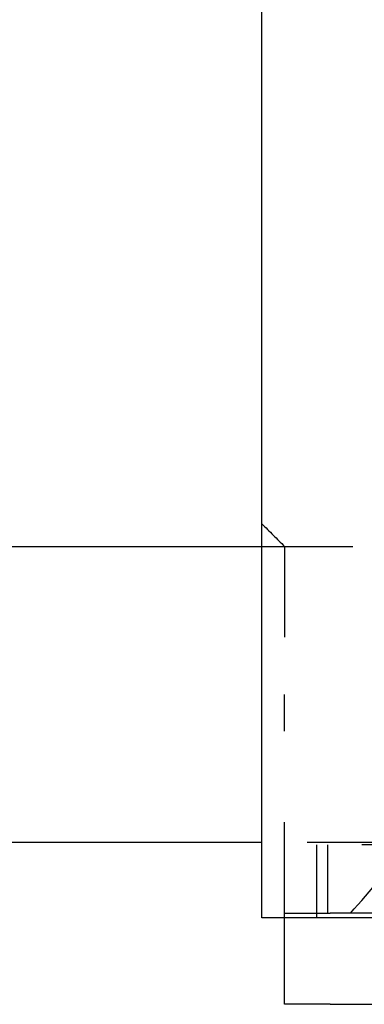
# Model space of a CAD drawing. Header units: millimetres. Extents: x -792 to 4548, y -647 to 5705.
# Tile 29 of 54: x 1868 to 1875, y -623 to -601. Entities that reach past the tile are written whole.
import ezdxf

# ---------------------------------------------------------------- set-up
doc = ezdxf.new("R2010")
doc.units = ezdxf.units.MM
doc.linetypes.add('Hidden', pattern=[4, 2, -2])
doc.layers.add('Make2D$Hidden$Curves', color=7, linetype='Hidden', true_color=0x8c8c8c)
doc.layers.add('Make2D$Visible$Curves', color=7, linetype='Continuous', true_color=0x000000)

msp = doc.modelspace()

# ---------------------------------------------------------------- linework, layer by layer
at = {"layer": 'Make2D$Hidden$Curves', "color": 253, "lineweight": -3, "true_color": 0xa0a0a0}
for points, degree in [([(1873.1, -612.485), (1873.267, -612.651), (1873.433, -612.818), (1873.6, -612.985)], 3), ([(1873.1, -612.985), (1876.6, -612.985), (1880.1, -612.985)], 2), ([(1873.6, -621.035), (1873.6, -618.635), (1873.6, -616.235)], 2), ([(1880.1, -619.485), (1876.6, -619.485), (1873.1, -619.485)], 2), ([(1874.3, -619.535), (1874.3, -620.335), (1874.3, -621.135)], 2), ([(1874.55, -621.035), (1874.55, -620.285), (1874.55, -619.535)], 2), ([(1875.05, -621.035), (1875.483, -620.536), (1875.917, -620.038), (1876.35, -619.539)], 3), ([(1873.6, -621.135), (1873.6, -621.085), (1873.6, -621.035)], 2), ([(2056.6, -621.035), (1965.6, -621.035), (1874.6, -621.035)], 2)]:
    msp.add_open_spline(points, degree=degree, dxfattribs=at)
for points in [[(1873.6, -612.985), (1873.6, -612.985), (1873.6, -616.235)], [(1877.3, -619.535), (1874.3, -619.535), (1874.3, -619.535)], [(1873.6, -621.035), (1873.6, -621.035), (1874.6, -621.035)]]:
    msp.add_rational_spline(points, [1, 0.707106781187, 1], degree=2, dxfattribs=at)
at = {"layer": 'Make2D$Visible$Curves', "color": 253, "lineweight": -3, "true_color": 0xa0a0a0}
for points in [[(1873.1, -621.135), (1873.1, -607.635), (1873.1, -594.135)], [(664.597, -612.985), (1268.849, -612.985), (1873.1, -612.985)], [(1873.1, -619.485), (1268.811, -619.485), (664.522, -619.485)], [(1873.6, -623.035), (1873.6, -622.085), (1873.6, -621.135)], [(2057.1, -621.135), (1965.6, -621.135), (1874.1, -621.135)], [(1874.6, -623.035), (1965.6, -623.035), (2056.6, -623.035)]]:
    msp.add_open_spline(points, degree=2, dxfattribs=at)
for points in [[(1874.1, -621.135), (1873.1, -621.135), (1873.1, -621.135)], [(1874.6, -623.035), (1873.6, -623.035), (1873.6, -623.035)]]:
    msp.add_rational_spline(points, [1, 0.707106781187, 1], degree=2, dxfattribs=at)

doc.saveas('drawing.dxf')
